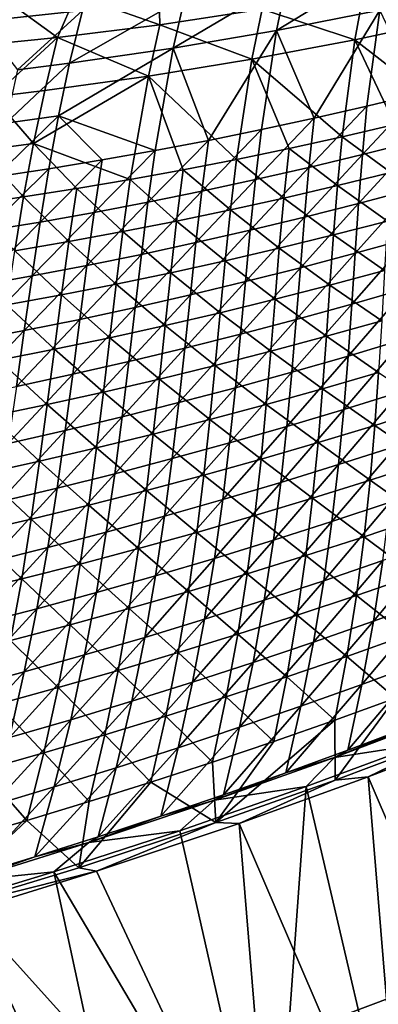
# Model space of a CAD drawing. Header units: metres. Extents: x -1 to 1402, y -1402 to 1.
# Tile 98 of 256: x 714 to 758, y -1309 to -1188. Entities that reach past the tile are written whole.
import ezdxf

# ---------------------------------------------------------------- set-up
doc = ezdxf.new("R2010")
doc.units = ezdxf.units.M

msp = doc.modelspace()

# ---------------------------------------------------------------- linework, layer by layer
at = {"layer": 'None'}
for points in [[(747.530945, -1312.189575, -83.5), (775.114807, -1301.823608, -83.5), (769.53656, -1336.622559, -83.5)], [(747.530945, -1312.189575, -80), (769.535461, -1336.622925, -80), (775.114807, -1301.823608, -80)], [(747.530945, -1312.189575, -620), (775.114807, -1301.823608, -620), (769.535461, -1336.622925, -620)], [(747.530945, -1312.189575, -616.5), (769.53656, -1336.622559, -616.5), (775.114807, -1301.823608, -616.5)], [(775.114807, -1301.823608, -83.5), (747.530945, -1312.189575, -83.5), (775.114807, -1301.823608, -80)], [(747.530945, -1312.189575, -83.5), (747.530945, -1312.189575, -80), (775.114807, -1301.823608, -80)], [(775.114807, -1301.823608, -620), (747.530945, -1312.189575, -620), (775.114807, -1301.823608, -616.5)], [(747.530945, -1312.189575, -620), (747.530945, -1312.189575, -616.5), (775.114807, -1301.823608, -616.5)]]:
    msp.add_3dface(points, dxfattribs=at)
at = {"layer": 'None0'}
for points in [[(759.14679, -1181.39624, -450.873505), (745.492432, -1189.727783, -422.548279), (758.071411, -1187.260742, -422.603729)], [(759.14679, -1181.39624, -450.873505), (746.728271, -1183.675537, -450.82962), (745.492432, -1189.727783, -422.548279)], [(723.017151, -1182.27002, -472.97113), (709.257874, -1188.653687, -450.696686), (721.777161, -1187.305786, -450.741119)], [(723.017151, -1182.27002, -472.97113), (710.821533, -1183.395142, -473.218842), (709.257874, -1188.653687, -450.696686)], [(720.967834, -1185.424805, -473.664948), (731.122925, -1184.307129, -473.442535), (731.240356, -1189.023071, -451.479126)], [(731.122925, -1184.307129, -473.442535), (743.706787, -1187.140015, -451.499573), (731.240356, -1189.023071, -451.479126)], [(746.728271, -1183.675537, -450.82962), (732.869324, -1191.884521, -422.492554), (745.492432, -1189.727783, -422.548279)], [(746.728271, -1183.675537, -450.82962), (734.26947, -1185.645996, -450.785461), (732.869324, -1191.884521, -422.492554)], [(712.659363, -1186.181641, -473.847382), (720.967834, -1185.424805, -473.664948), (718.739868, -1190.594971, -451.458344)], [(720.967834, -1185.424805, -473.664948), (731.240356, -1189.023071, -451.479126), (718.739868, -1190.594971, -451.458344)], [(734.26947, -1185.645996, -450.785461), (720.208801, -1193.728882, -422.436676), (732.869324, -1191.884521, -422.492554)], [(734.26947, -1185.645996, -450.785461), (721.777161, -1187.305786, -450.741119), (720.208801, -1193.728882, -422.436676)], [(743.706787, -1187.140015, -451.499573), (756.133362, -1184.94812, -451.519684), (755.048645, -1190.860229, -423.259003)], [(756.133362, -1184.94812, -451.519684), (767.585144, -1188.174316, -423.2901), (755.048645, -1190.860229, -423.259003)], [(712.659363, -1186.181641, -473.847382), (718.739868, -1190.594971, -451.458344), (706.211304, -1191.853516, -451.437164)], [(721.777161, -1187.305786, -450.741119), (709.257874, -1188.653687, -450.696686), (713.866577, -1194.533447, -422.408722)], [(721.777161, -1187.305786, -450.741119), (713.866577, -1194.533447, -422.408722), (720.208801, -1193.728882, -422.436676)], [(731.240356, -1189.023071, -451.479126), (743.706787, -1187.140015, -451.499573), (742.462341, -1193.238403, -423.2276)], [(743.706787, -1187.140015, -451.499573), (755.048645, -1190.860229, -423.259003), (742.462341, -1193.238403, -423.2276)], [(758.071411, -1187.260742, -422.603729), (745.492432, -1189.727783, -422.548279), (750.079224, -1200.437378, -366.166595)], [(750.079224, -1200.437378, -366.166595), (756.521729, -1198.97168, -366.202637), (758.071411, -1187.260742, -422.603729)], [(758.071411, -1187.260742, -422.603729), (756.521729, -1198.97168, -366.202637), (762.949097, -1197.428955, -366.238556)], [(718.739868, -1190.594971, -451.458344), (731.240356, -1189.023071, -451.479126), (729.832153, -1195.306274, -423.195892)], [(731.240356, -1189.023071, -451.479126), (742.462341, -1193.238403, -423.2276), (729.832153, -1195.306274, -423.195892)], [(755.048645, -1190.860229, -423.259003), (767.585144, -1188.174316, -423.2901), (766.321716, -1199.619263, -366.838135)], [(745.492432, -1189.727783, -422.548279), (732.869324, -1191.884521, -422.492554), (737.151794, -1203.136108, -366.094238)], [(737.151794, -1203.136108, -366.094238), (743.622314, -1201.825684, -366.130463), (745.492432, -1189.727783, -422.548279)], [(745.492432, -1189.727783, -422.548279), (743.622314, -1201.825684, -366.130463), (750.079224, -1200.437378, -366.166595)], [(706.211304, -1191.853516, -451.437164), (718.739868, -1190.594971, -451.458344), (710.817261, -1197.820313, -423.147797)], [(718.739868, -1190.594971, -451.458344), (717.163818, -1197.061157, -423.163879), (710.817261, -1197.820313, -423.147797)], [(729.832153, -1195.306274, -423.195892), (717.163818, -1197.061157, -423.163879), (718.739868, -1190.594971, -451.458344)], [(742.462341, -1193.238403, -423.2276), (755.048645, -1190.860229, -423.259003), (753.475403, -1202.690918, -366.786652)], [(755.048645, -1190.860229, -423.259003), (759.906433, -1201.193359, -366.812408), (753.475403, -1202.690918, -366.786652)], [(766.321716, -1199.619263, -366.838135), (759.906433, -1201.193359, -366.812408), (755.048645, -1190.860229, -423.259003)], [(732.869324, -1191.884521, -422.492554), (720.208801, -1193.728882, -422.436676), (718.85376, -1200.149658, -394.188995)], [(718.85376, -1200.149658, -394.188995), (730.668579, -1204.368408, -366.057922), (732.869324, -1191.884521, -422.492554)], [(732.869324, -1191.884521, -422.492554), (730.668579, -1204.368408, -366.057922), (737.151794, -1203.136108, -366.094238)], [(720.208801, -1193.728882, -422.436676), (712.425049, -1201.048462, -394.156372), (718.85376, -1200.149658, -394.188995)], [(720.208801, -1193.728882, -422.436676), (713.866577, -1194.533447, -422.408722), (712.425049, -1201.048462, -394.156372)], [(729.832153, -1195.306274, -423.195892), (742.462341, -1193.238403, -423.2276), (740.568909, -1205.454224, -366.735199)], [(742.462341, -1193.238403, -423.2276), (747.029297, -1204.111328, -366.760925), (740.568909, -1205.454224, -366.735199)], [(753.475403, -1202.690918, -366.786652), (747.029297, -1204.111328, -366.760925), (742.462341, -1193.238403, -423.2276)], [(717.163818, -1197.061157, -423.163879), (729.832153, -1195.306274, -423.195892), (715.79718, -1203.53772, -394.877258)], [(715.79718, -1203.53772, -394.877258), (729.832153, -1195.306274, -423.195892), (727.607849, -1207.905884, -366.683868)], [(729.832153, -1195.306274, -423.195892), (734.094849, -1206.719238, -366.709503), (727.607849, -1207.905884, -366.683868)], [(740.568909, -1205.454224, -366.735199), (734.094849, -1206.719238, -366.709503), (729.832153, -1195.306274, -423.195892)], [(710.817261, -1197.820313, -423.147797), (717.163818, -1197.061157, -423.163879), (715.79718, -1203.53772, -394.877258)], [(762.949097, -1197.428955, -366.238556), (756.521729, -1198.97168, -366.202637), (755.963745, -1204.876343, -338.058075)], [(755.963745, -1204.876343, -338.058075), (762.469971, -1203.234497, -338.096954), (762.949097, -1197.428955, -366.238556)], [(710.817261, -1197.820313, -423.147797), (715.79718, -1203.53772, -394.877258), (709.363831, -1204.390625, -394.856049)], [(756.521729, -1198.97168, -366.202637), (749.440857, -1206.441284, -338.019073), (755.963745, -1204.876343, -338.058075)], [(749.440857, -1206.441284, -338.019073), (756.521729, -1198.97168, -366.202637), (750.079224, -1200.437378, -366.166595)], [(718.85376, -1200.149658, -394.188995), (712.425049, -1201.048462, -394.156372), (711.150513, -1207.592407, -365.948761)], [(711.150513, -1207.592407, -365.948761), (717.667053, -1206.596924, -365.985199), (718.85376, -1200.149658, -394.188995)], [(717.667053, -1206.596924, -365.985199), (724.17334, -1205.522095, -366.021576), (718.85376, -1200.149658, -394.188995)], [(724.17334, -1205.522095, -366.021576), (730.668579, -1204.368408, -366.057922), (718.85376, -1200.149658, -394.188995)], [(750.079224, -1200.437378, -366.166595), (743.622314, -1201.825684, -366.130463), (742.902161, -1207.928833, -337.97995)], [(742.902161, -1207.928833, -337.97995), (749.440857, -1206.441284, -338.019073), (750.079224, -1200.437378, -366.166595)], [(753.475403, -1202.690918, -366.786652), (759.906433, -1201.193359, -366.812408), (759.416077, -1207.05603, -338.660492)], [(743.622314, -1201.825684, -366.130463), (736.348267, -1209.338623, -337.940765), (742.902161, -1207.928833, -337.97995)], [(743.622314, -1201.825684, -366.130463), (737.151794, -1203.136108, -366.094238), (736.348267, -1209.338623, -337.940765)], [(709.363831, -1204.390625, -394.856049), (715.79718, -1203.53772, -394.877258), (714.5979, -1210.042358, -366.632721)], [(715.79718, -1203.53772, -394.877258), (721.108643, -1209.013672, -366.658264), (714.5979, -1210.042358, -366.632721)], [(727.607849, -1207.905884, -366.683868), (721.108643, -1209.013672, -366.658264), (715.79718, -1203.53772, -394.877258)], [(737.151794, -1203.136108, -366.094238), (730.668579, -1204.368408, -366.057922), (729.78009, -1210.670288, -337.901489)], [(737.151794, -1203.136108, -366.094238), (729.78009, -1210.670288, -337.901489), (736.348267, -1209.338623, -337.940765)], [(752.90625, -1208.651978, -338.631378), (747.029297, -1204.111328, -366.760925), (753.475403, -1202.690918, -366.786652)], [(759.416077, -1207.05603, -338.660492), (752.90625, -1208.651978, -338.631378), (753.475403, -1202.690918, -366.786652)], [(762.469971, -1203.234497, -338.096954), (755.495239, -1210.849609, -309.956848), (762.081482, -1209.107422, -309.997803)], [(755.495239, -1210.849609, -309.956848), (762.469971, -1203.234497, -338.096954), (755.963745, -1204.876343, -338.058075)], [(709.363831, -1204.390625, -394.856049), (714.5979, -1210.042358, -366.632721), (708.076355, -1210.991455, -366.607239)], [(730.668579, -1204.368408, -366.057922), (723.198547, -1211.923096, -337.862152), (729.78009, -1210.670288, -337.901489)], [(730.668579, -1204.368408, -366.057922), (724.17334, -1205.522095, -366.021576), (723.198547, -1211.923096, -337.862152)], [(740.568909, -1205.454224, -366.735199), (747.029297, -1204.111328, -366.760925), (746.379944, -1210.170898, -338.602295)], [(747.029297, -1204.111328, -366.760925), (752.90625, -1208.651978, -338.631378), (746.379944, -1210.170898, -338.602295)], [(755.963745, -1204.876343, -338.058075), (749.440857, -1206.441284, -338.019073), (748.890747, -1212.515015, -309.915741)], [(748.890747, -1212.515015, -309.915741), (755.495239, -1210.849609, -309.956848), (755.963745, -1204.876343, -338.058075)], [(716.604309, -1213.096924, -337.822784), (724.17334, -1205.522095, -366.021576), (717.667053, -1206.596924, -365.985199)], [(724.17334, -1205.522095, -366.021576), (716.604309, -1213.096924, -337.822784), (723.198547, -1211.923096, -337.862152)], [(739.837708, -1211.612427, -338.573242), (734.094849, -1206.719238, -366.709503), (740.568909, -1205.454224, -366.735199)], [(746.379944, -1210.170898, -338.602295), (739.837708, -1211.612427, -338.573242), (740.568909, -1205.454224, -366.735199)], [(709.998291, -1214.191162, -337.783386), (716.604309, -1213.096924, -337.822784), (717.667053, -1206.596924, -365.985199)], [(717.667053, -1206.596924, -365.985199), (711.150513, -1207.592407, -365.948761), (709.998291, -1214.191162, -337.783386)], [(727.607849, -1207.905884, -366.683868), (734.094849, -1206.719238, -366.709503), (733.280273, -1212.976074, -338.544281)], [(734.094849, -1206.719238, -366.709503), (739.837708, -1211.612427, -338.573242), (733.280273, -1212.976074, -338.544281)], [(749.440857, -1206.441284, -338.019073), (742.268738, -1214.103271, -309.874542), (748.890747, -1212.515015, -309.915741)], [(742.268738, -1214.103271, -309.874542), (749.440857, -1206.441284, -338.019073), (742.902161, -1207.928833, -337.97995)], [(759.016174, -1212.98291, -310.570221), (752.90625, -1208.651978, -338.631378), (759.416077, -1207.05603, -338.660492)], [(726.708313, -1214.261108, -338.51535), (721.108643, -1209.013672, -366.658264), (727.607849, -1207.905884, -366.683868)], [(733.280273, -1212.976074, -338.544281), (726.708313, -1214.261108, -338.51535), (727.607849, -1207.905884, -366.683868)], [(742.902161, -1207.928833, -337.97995), (736.348267, -1209.338623, -337.940765), (735.630005, -1215.61377, -309.833252)], [(735.630005, -1215.61377, -309.833252), (742.268738, -1214.103271, -309.874542), (742.902161, -1207.928833, -337.97995)], [(714.5979, -1210.042358, -366.632721), (721.108643, -1209.013672, -366.658264), (720.122559, -1215.467407, -338.486511)], [(721.108643, -1209.013672, -366.658264), (726.708313, -1214.261108, -338.51535), (720.122559, -1215.467407, -338.486511)], [(736.348267, -1209.338623, -337.940765), (728.975403, -1217.046143, -309.791901), (735.630005, -1215.61377, -309.833252)], [(736.348267, -1209.338623, -337.940765), (729.78009, -1210.670288, -337.901489), (728.975403, -1217.046143, -309.791901)], [(746.379944, -1210.170898, -338.602295), (752.90625, -1208.651978, -338.631378), (752.426453, -1214.678345, -310.539001)], [(752.90625, -1208.651978, -338.631378), (759.016174, -1212.98291, -310.570221), (752.426453, -1214.678345, -310.539001)], [(762.081482, -1209.107422, -309.997803), (755.495239, -1210.849609, -309.956848), (755.074829, -1216.918335, -281.903656)], [(755.074829, -1216.918335, -281.903656), (761.742859, -1215.074951, -281.94577), (762.081482, -1209.107422, -309.997803)], [(708.076355, -1210.991455, -366.607239), (714.5979, -1210.042358, -366.632721), (713.523621, -1216.594238, -338.457764)], [(714.5979, -1210.042358, -366.632721), (720.122559, -1215.467407, -338.486511), (713.523621, -1216.594238, -338.457764)], [(729.78009, -1210.670288, -337.901489), (723.198547, -1211.923096, -337.862152), (722.305725, -1218.399658, -309.750458)], [(729.78009, -1210.670288, -337.901489), (722.305725, -1218.399658, -309.750458), (728.975403, -1217.046143, -309.791901)], [(745.818542, -1216.296997, -310.507843), (739.837708, -1211.612427, -338.573242), (746.379944, -1210.170898, -338.602295)], [(752.426453, -1214.678345, -310.539001), (745.818542, -1216.296997, -310.507843), (746.379944, -1210.170898, -338.602295)], [(755.495239, -1210.849609, -309.956848), (748.386902, -1218.685303, -281.86142), (755.074829, -1216.918335, -281.903656)], [(748.386902, -1218.685303, -281.86142), (755.495239, -1210.849609, -309.956848), (748.890747, -1212.515015, -309.915741)], [(723.198547, -1211.923096, -337.862152), (715.621765, -1219.674072, -309.708984), (722.305725, -1218.399658, -309.750458)], [(723.198547, -1211.923096, -337.862152), (716.604309, -1213.096924, -337.822784), (715.621765, -1219.674072, -309.708984)], [(733.280273, -1212.976074, -338.544281), (739.837708, -1211.612427, -338.573242), (739.193176, -1217.838257, -310.476715)], [(739.837708, -1211.612427, -338.573242), (745.818542, -1216.296997, -310.507843), (739.193176, -1217.838257, -310.476715)], [(708.924377, -1220.868774, -309.66748), (716.604309, -1213.096924, -337.822784), (709.998291, -1214.191162, -337.783386)], [(716.604309, -1213.096924, -337.822784), (708.924377, -1220.868774, -309.66748), (715.621765, -1219.674072, -309.708984)], [(732.550903, -1219.301636, -310.445648), (726.708313, -1214.261108, -338.51535), (733.280273, -1212.976074, -338.544281)], [(739.193176, -1217.838257, -310.476715), (732.550903, -1219.301636, -310.445648), (733.280273, -1212.976074, -338.544281)], [(748.890747, -1212.515015, -309.915741), (742.268738, -1214.103271, -309.874542), (741.679749, -1220.375122, -281.819061)], [(741.679749, -1220.375122, -281.819061), (748.386902, -1218.685303, -281.86142), (748.890747, -1212.515015, -309.915741)], [(752.426453, -1214.678345, -310.539001), (759.016174, -1212.98291, -310.570221), (758.664673, -1219.003174, -282.536316)], [(720.122559, -1215.467407, -338.486511), (726.708313, -1214.261108, -338.51535), (725.892395, -1220.686523, -310.414642)], [(726.708313, -1214.261108, -338.51535), (732.550903, -1219.301636, -310.445648), (725.892395, -1220.686523, -310.414642)], [(742.268738, -1214.103271, -309.874542), (734.954285, -1221.987427, -281.776581), (741.679749, -1220.375122, -281.819061)], [(734.954285, -1221.987427, -281.776581), (742.268738, -1214.103271, -309.874542), (735.630005, -1215.61377, -309.833252)], [(713.523621, -1216.594238, -338.457764), (720.122559, -1215.467407, -338.486511), (719.218384, -1221.992554, -310.383728)], [(720.122559, -1215.467407, -338.486511), (725.892395, -1220.686523, -310.414642), (719.218384, -1221.992554, -310.383728)], [(735.630005, -1215.61377, -309.833252), (728.975403, -1217.046143, -309.791901), (728.211182, -1223.521606, -281.734039)], [(728.211182, -1223.521606, -281.734039), (734.954285, -1221.987427, -281.776581), (735.630005, -1215.61377, -309.833252)], [(751.993286, -1220.799072, -282.50412), (745.818542, -1216.296997, -310.507843), (752.426453, -1214.678345, -310.539001)], [(758.664673, -1219.003174, -282.536316), (751.993286, -1220.799072, -282.50412), (752.426453, -1214.678345, -310.539001)], [(761.742859, -1215.074951, -281.94577), (754.66095, -1223.109863, -253.900742), (761.413147, -1221.164551, -253.943069)], [(754.66095, -1223.109863, -253.900742), (761.742859, -1215.074951, -281.94577), (755.074829, -1216.918335, -281.903656)], [(719.218384, -1221.992554, -310.383728), (712.529419, -1223.218994, -310.352905), (713.523621, -1216.594238, -338.457764)], [(739.193176, -1217.838257, -310.476715), (745.818542, -1216.296997, -310.507843), (745.302063, -1222.518188, -282.471924)], [(745.818542, -1216.296997, -310.507843), (751.993286, -1220.799072, -282.50412), (745.302063, -1222.518188, -282.471924)], [(728.975403, -1217.046143, -309.791901), (721.451294, -1224.977051, -281.691437), (728.211182, -1223.521606, -281.734039)], [(728.975403, -1217.046143, -309.791901), (722.305725, -1218.399658, -309.750458), (721.451294, -1224.977051, -281.691437)], [(738.591614, -1224.160156, -282.439789), (732.550903, -1219.301636, -310.445648), (739.193176, -1217.838257, -310.476715)], [(745.302063, -1222.518188, -282.471924), (738.591614, -1224.160156, -282.439789), (739.193176, -1217.838257, -310.476715)], [(755.074829, -1216.918335, -281.903656), (748.386902, -1218.685303, -281.86142), (747.887207, -1224.979004, -253.858261)], [(747.887207, -1224.979004, -253.858261), (754.66095, -1223.109863, -253.900742), (755.074829, -1216.918335, -281.903656)], [(722.305725, -1218.399658, -309.750458), (715.621765, -1219.674072, -309.708984), (714.675476, -1226.353149, -281.648773)], [(722.305725, -1218.399658, -309.750458), (714.675476, -1226.353149, -281.648773), (721.451294, -1224.977051, -281.691437)], [(725.892395, -1220.686523, -310.414642), (732.550903, -1219.301636, -310.445648), (731.862549, -1225.724243, -282.407715)], [(732.550903, -1219.301636, -310.445648), (738.591614, -1224.160156, -282.439789), (731.862549, -1225.724243, -282.407715)], [(748.386902, -1218.685303, -281.86142), (741.09259, -1226.771362, -253.815659), (747.887207, -1224.979004, -253.858261)], [(741.09259, -1226.771362, -253.815659), (748.386902, -1218.685303, -281.86142), (741.679749, -1220.375122, -281.819061)], [(758.319519, -1225.145874, -254.553467), (751.993286, -1220.799072, -282.50412), (758.664673, -1219.003174, -282.536316)], [(715.621765, -1219.674072, -309.708984), (707.884521, -1227.649292, -281.60611), (714.675476, -1226.353149, -281.648773)], [(715.621765, -1219.674072, -309.708984), (708.924377, -1220.868774, -309.66748), (707.884521, -1227.649292, -281.60611)], [(741.679749, -1220.375122, -281.819061), (734.954285, -1221.987427, -281.776581), (734.277893, -1228.486206, -253.772964)], [(734.277893, -1228.486206, -253.772964), (741.09259, -1226.771362, -253.815659), (741.679749, -1220.375122, -281.819061)], [(719.218384, -1221.992554, -310.383728), (725.892395, -1220.686523, -310.414642), (725.11554, -1227.209961, -282.375671)], [(725.892395, -1220.686523, -310.414642), (731.862549, -1225.724243, -282.407715), (725.11554, -1227.209961, -282.375671)], [(745.302063, -1222.518188, -282.471924), (751.993286, -1220.799072, -282.50412), (751.564148, -1227.042725, -254.521194)], [(751.993286, -1220.799072, -282.50412), (758.319519, -1225.145874, -254.553467), (751.564148, -1227.042725, -254.521194)], [(761.413147, -1221.164551, -253.943069), (754.211975, -1229.45166, -225.950409), (761.051208, -1227.403931, -225.99205)], [(761.413147, -1221.164551, -253.943069), (754.66095, -1223.109863, -253.900742), (754.211975, -1229.45166, -225.950409)], [(718.351135, -1228.616699, -282.343719), (712.529419, -1223.218994, -310.352905), (719.218384, -1221.992554, -310.383728)], [(725.11554, -1227.209961, -282.375671), (718.351135, -1228.616699, -282.343719), (719.218384, -1221.992554, -310.383728)], [(734.954285, -1221.987427, -281.776581), (727.443848, -1230.122925, -253.730179), (734.277893, -1228.486206, -253.772964)], [(727.443848, -1230.122925, -253.730179), (734.954285, -1221.987427, -281.776581), (728.211182, -1223.521606, -281.734039)], [(744.78717, -1228.863281, -254.488953), (738.591614, -1224.160156, -282.439789), (745.302063, -1222.518188, -282.471924)], [(751.564148, -1227.042725, -254.521194), (744.78717, -1228.863281, -254.488953), (745.302063, -1222.518188, -282.471924)], [(718.351135, -1228.616699, -282.343719), (711.570068, -1229.943848, -282.311829), (712.529419, -1223.218994, -310.352905)], [(728.211182, -1223.521606, -281.734039), (721.451294, -1224.977051, -281.691437), (720.59137, -1231.680908, -253.687317)], [(720.59137, -1231.680908, -253.687317), (727.443848, -1230.122925, -253.730179), (728.211182, -1223.521606, -281.734039)], [(754.66095, -1223.109863, -253.900742), (747.349548, -1231.423462, -225.90863), (754.211975, -1229.45166, -225.950409)], [(747.349548, -1231.423462, -225.90863), (754.66095, -1223.109863, -253.900742), (747.887207, -1224.979004, -253.858261)], [(721.451294, -1224.977051, -281.691437), (713.721191, -1233.159424, -253.644409), (720.59137, -1231.680908, -253.687317)], [(721.451294, -1224.977051, -281.691437), (714.675476, -1226.353149, -281.648773), (713.721191, -1233.159424, -253.644409)], [(731.862549, -1225.724243, -282.407715), (738.591614, -1224.160156, -282.439789), (737.989319, -1230.606567, -254.456726)], [(738.591614, -1224.160156, -282.439789), (744.78717, -1228.863281, -254.488953), (737.989319, -1230.606567, -254.456726)], [(747.887207, -1224.979004, -253.858261), (741.09259, -1226.771362, -253.815659), (740.464539, -1233.318604, -225.866714)], [(740.464539, -1233.318604, -225.866714), (747.349548, -1231.423462, -225.90863), (747.887207, -1224.979004, -253.858261)], [(751.564148, -1227.042725, -254.521194), (758.319519, -1225.145874, -254.553467), (757.938843, -1231.439453, -226.618362)], [(714.675476, -1226.353149, -281.648773), (707.884521, -1227.649292, -281.60611), (706.834167, -1234.557983, -253.601456)], [(714.675476, -1226.353149, -281.648773), (706.834167, -1234.557983, -253.601456), (713.721191, -1233.159424, -253.644409)], [(725.11554, -1227.209961, -282.375671), (731.862549, -1225.724243, -282.407715), (731.171082, -1232.272095, -254.42453)], [(731.862549, -1225.724243, -282.407715), (737.989319, -1230.606567, -254.456726), (731.171082, -1232.272095, -254.42453)], [(724.333069, -1233.859375, -254.39238), (718.351135, -1228.616699, -282.343719), (725.11554, -1227.209961, -282.375671)], [(731.171082, -1232.272095, -254.42453), (724.333069, -1233.859375, -254.39238), (725.11554, -1227.209961, -282.375671)], [(741.09259, -1226.771362, -253.815659), (733.5578, -1235.136475, -225.824707), (740.464539, -1233.318604, -225.866714)], [(733.5578, -1235.136475, -225.824707), (741.09259, -1226.771362, -253.815659), (734.277893, -1228.486206, -253.772964)], [(751.096558, -1233.437988, -226.586823), (744.78717, -1228.863281, -254.488953), (751.564148, -1227.042725, -254.521194)], [(757.938843, -1231.439453, -226.618362), (751.096558, -1233.437988, -226.586823), (751.564148, -1227.042725, -254.521194)], [(761.051208, -1227.403931, -225.99205), (753.68634, -1235.970947, -198.055466), (760.61615, -1233.820435, -198.09549)], [(761.051208, -1227.403931, -225.99205), (754.211975, -1229.45166, -225.950409), (753.68634, -1235.970947, -198.055466)], [(717.475891, -1235.367554, -254.360306), (711.570068, -1229.943848, -282.311829), (718.351135, -1228.616699, -282.343719)], [(724.333069, -1233.859375, -254.39238), (717.475891, -1235.367554, -254.360306), (718.351135, -1228.616699, -282.343719)], [(734.277893, -1228.486206, -253.772964), (727.443848, -1230.122925, -253.730179), (726.630005, -1236.876099, -225.782593)], [(726.630005, -1236.876099, -225.782593), (733.5578, -1235.136475, -225.824707), (734.277893, -1228.486206, -253.772964)], [(737.989319, -1230.606567, -254.456726), (744.78717, -1228.863281, -254.488953), (744.230957, -1235.360229, -226.555298)], [(744.78717, -1228.863281, -254.488953), (751.096558, -1233.437988, -226.586823), (744.230957, -1235.360229, -226.555298)], [(717.475891, -1235.367554, -254.360306), (710.600159, -1236.796021, -254.328293), (711.570068, -1229.943848, -282.311829)], [(754.211975, -1229.45166, -225.950409), (746.73175, -1238.045654, -198.015274), (753.68634, -1235.970947, -198.055466)], [(754.211975, -1229.45166, -225.950409), (747.349548, -1231.423462, -225.90863), (746.73175, -1238.045654, -198.015274)], [(727.443848, -1230.122925, -253.730179), (719.682068, -1238.537109, -225.740402), (726.630005, -1236.876099, -225.782593)], [(719.682068, -1238.537109, -225.740402), (727.443848, -1230.122925, -253.730179), (720.59137, -1231.680908, -253.687317)], [(731.171082, -1232.272095, -254.42453), (737.989319, -1230.606567, -254.456726), (737.342712, -1237.205322, -226.523804)], [(737.989319, -1230.606567, -254.456726), (744.230957, -1235.360229, -226.555298), (737.342712, -1237.205322, -226.523804)], [(720.59137, -1231.680908, -253.687317), (713.721191, -1233.159424, -253.644409), (712.714722, -1240.11853, -225.698166)], [(712.714722, -1240.11853, -225.698166), (719.682068, -1238.537109, -225.740402), (720.59137, -1231.680908, -253.687317)], [(730.432434, -1238.9729, -226.492325), (724.333069, -1233.859375, -254.39238), (731.171082, -1232.272095, -254.42453)], [(737.342712, -1237.205322, -226.523804), (730.432434, -1238.9729, -226.492325), (731.171082, -1232.272095, -254.42453)], [(747.349548, -1231.423462, -225.90863), (739.752991, -1240.043823, -197.974976), (746.73175, -1238.045654, -198.015274)], [(739.752991, -1240.043823, -197.974976), (747.349548, -1231.423462, -225.90863), (740.464539, -1233.318604, -225.866714)], [(757.481323, -1237.910767, -198.73558), (751.096558, -1233.437988, -226.586823), (757.938843, -1231.439453, -226.618362)], [(764.388611, -1235.734985, -198.765533), (757.481323, -1237.910767, -198.73558), (757.938843, -1231.439453, -226.618362)], [(740.464539, -1233.318604, -225.866714), (733.5578, -1235.136475, -225.824707), (732.750793, -1241.964722, -197.934555)], [(732.750793, -1241.964722, -197.934555), (739.752991, -1240.043823, -197.974976), (740.464539, -1233.318604, -225.866714)], [(744.230957, -1235.360229, -226.555298), (751.096558, -1233.437988, -226.586823), (750.548584, -1240.011108, -198.705627)], [(751.096558, -1233.437988, -226.586823), (757.481323, -1237.910767, -198.73558), (750.548584, -1240.011108, -198.705627)], [(723.500549, -1240.661987, -226.460907), (717.475891, -1235.367554, -254.360306), (724.333069, -1233.859375, -254.39238)], [(730.432434, -1238.9729, -226.492325), (723.500549, -1240.661987, -226.460907), (724.333069, -1233.859375, -254.39238)], [(760.61615, -1233.820435, -198.09549), (753.68634, -1235.970947, -198.055466), (753.04248, -1242.69458, -170.219925)], [(753.04248, -1242.69458, -170.219925), (760.066895, -1240.441406, -170.257416), (760.61615, -1233.820435, -198.09549)], [(716.547791, -1242.271973, -226.429535), (710.600159, -1236.796021, -254.328293), (717.475891, -1235.367554, -254.360306)], [(723.500549, -1240.661987, -226.460907), (716.547791, -1242.271973, -226.429535), (717.475891, -1235.367554, -254.360306)], [(733.5578, -1235.136475, -225.824707), (725.726013, -1243.807373, -197.894028), (732.750793, -1241.964722, -197.934555)], [(725.726013, -1243.807373, -197.894028), (733.5578, -1235.136475, -225.824707), (726.630005, -1236.876099, -225.782593)], [(737.342712, -1237.205322, -226.523804), (744.230957, -1235.360229, -226.555298), (743.591003, -1242.035278, -198.67569)], [(744.230957, -1235.360229, -226.555298), (750.548584, -1240.011108, -198.705627), (743.591003, -1242.035278, -198.67569)], [(753.68634, -1235.970947, -198.055466), (745.99176, -1244.87207, -170.182297), (753.04248, -1242.69458, -170.219925)], [(753.68634, -1235.970947, -198.055466), (746.73175, -1238.045654, -198.015274), (745.99176, -1244.87207, -170.182297)], [(763.905945, -1242.308228, -170.939148), (757.481323, -1237.910767, -198.73558), (764.388611, -1235.734985, -198.765533)], [(716.547791, -1242.271973, -226.429535), (709.574585, -1243.802124, -226.398224), (710.600159, -1236.796021, -254.328293)], [(726.630005, -1236.876099, -225.782593), (719.682068, -1238.537109, -225.740402), (718.679382, -1245.571289, -197.853439)], [(718.679382, -1245.571289, -197.853439), (725.726013, -1243.807373, -197.894028), (726.630005, -1236.876099, -225.782593)], [(736.60907, -1243.982422, -198.645782), (730.432434, -1238.9729, -226.492325), (737.342712, -1237.205322, -226.523804)], [(743.591003, -1242.035278, -198.67569), (736.60907, -1243.982422, -198.645782), (737.342712, -1237.205322, -226.523804)], [(746.73175, -1238.045654, -198.015274), (738.915344, -1246.973145, -170.144547), (745.99176, -1244.87207, -170.182297)], [(746.73175, -1238.045654, -198.015274), (739.752991, -1240.043823, -197.974976), (738.915344, -1246.973145, -170.144547)], [(750.548584, -1240.011108, -198.705627), (757.481323, -1237.910767, -198.73558), (756.905762, -1244.585693, -170.911713)], [(757.481323, -1237.910767, -198.73558), (763.905945, -1242.308228, -170.939148), (756.905762, -1244.585693, -170.911713)], [(719.682068, -1238.537109, -225.740402), (711.611755, -1247.255615, -197.812775), (718.679382, -1245.571289, -197.853439)], [(711.611755, -1247.255615, -197.812775), (719.682068, -1238.537109, -225.740402), (712.714722, -1240.11853, -225.698166)], [(729.603333, -1245.851929, -198.615891), (723.500549, -1240.661987, -226.460907), (730.432434, -1238.9729, -226.492325)], [(736.60907, -1243.982422, -198.645782), (729.603333, -1245.851929, -198.615891), (730.432434, -1238.9729, -226.492325)], [(722.574402, -1247.642944, -198.586044), (716.547791, -1242.271973, -226.429535), (723.500549, -1240.661987, -226.460907)], [(729.603333, -1245.851929, -198.615891), (722.574402, -1247.642944, -198.586044), (723.500549, -1240.661987, -226.460907)], [(739.752991, -1240.043823, -197.974976), (731.813965, -1248.996826, -170.106659), (738.915344, -1246.973145, -170.144547)], [(731.813965, -1248.996826, -170.106659), (739.752991, -1240.043823, -197.974976), (732.750793, -1241.964722, -197.934555)], [(743.591003, -1242.035278, -198.67569), (750.548584, -1240.011108, -198.705627), (749.878601, -1246.787842, -170.884293)], [(750.548584, -1240.011108, -198.705627), (756.905762, -1244.585693, -170.911713), (749.878601, -1246.787842, -170.884293)], [(752.239075, -1249.64856, -142.450073), (760.066895, -1240.441406, -170.257416), (753.04248, -1242.69458, -170.219925)], [(752.239075, -1249.64856, -142.450073), (759.362671, -1247.292847, -142.483948), (760.066895, -1240.441406, -170.257416)], [(732.750793, -1241.964722, -197.934555), (725.726013, -1243.807373, -197.894028), (724.688416, -1250.942261, -170.06868)], [(724.688416, -1250.942261, -170.06868), (731.813965, -1248.996826, -170.106659), (732.750793, -1241.964722, -197.934555)], [(742.825073, -1248.913818, -170.856873), (736.60907, -1243.982422, -198.645782), (743.591003, -1242.035278, -198.67569)], [(749.878601, -1246.787842, -170.884293), (742.825073, -1248.913818, -170.856873), (743.591003, -1242.035278, -198.67569)], [(715.522827, -1249.354736, -198.556259), (709.574585, -1243.802124, -226.398224), (716.547791, -1242.271973, -226.429535)], [(722.574402, -1247.642944, -198.586044), (715.522827, -1249.354736, -198.556259), (716.547791, -1242.271973, -226.429535)], [(753.04248, -1242.69458, -170.219925), (745.99176, -1244.87207, -170.182297), (745.087708, -1251.928467, -142.416061)], [(745.087708, -1251.928467, -142.416061), (752.239075, -1249.64856, -142.450073), (753.04248, -1242.69458, -170.219925)], [(756.905762, -1244.585693, -170.911713), (763.905945, -1242.308228, -170.939148), (763.268799, -1249.11145, -143.177216)], [(715.522827, -1249.354736, -198.556259), (708.449097, -1250.986572, -198.52652), (709.574585, -1243.802124, -226.398224)], [(725.726013, -1243.807373, -197.894028), (717.539551, -1252.808838, -170.030609), (724.688416, -1250.942261, -170.06868)], [(717.539551, -1252.808838, -170.030609), (725.726013, -1243.807373, -197.894028), (718.679382, -1245.571289, -197.853439)], [(735.745605, -1250.962891, -170.829483), (729.603333, -1245.851929, -198.615891), (736.60907, -1243.982422, -198.645782)], [(742.825073, -1248.913818, -170.856873), (735.745605, -1250.962891, -170.829483), (736.60907, -1243.982422, -198.645782)], [(718.679382, -1245.571289, -197.853439), (711.611755, -1247.255615, -197.812775), (710.368103, -1254.595337, -169.992477)], [(710.368103, -1254.595337, -169.992477), (717.539551, -1252.808838, -170.030609), (718.679382, -1245.571289, -197.853439)], [(745.99176, -1244.87207, -170.182297), (737.909302, -1254.131836, -142.381912), (745.087708, -1251.928467, -142.416061)], [(745.99176, -1244.87207, -170.182297), (738.915344, -1246.973145, -170.144547), (737.909302, -1254.131836, -142.381912)], [(749.878601, -1246.787842, -170.884293), (756.905762, -1244.585693, -170.911713), (756.171021, -1251.490479, -143.153336)], [(756.905762, -1244.585693, -170.911713), (763.268799, -1249.11145, -143.177216), (756.171021, -1251.490479, -143.153336)], [(728.640747, -1252.934082, -170.802124), (722.574402, -1247.642944, -198.586044), (729.603333, -1245.851929, -198.615891)], [(735.745605, -1250.962891, -170.829483), (728.640747, -1252.934082, -170.802124), (729.603333, -1245.851929, -198.615891)], [(749.044861, -1253.794189, -143.129471), (742.825073, -1248.913818, -170.856873), (749.878601, -1246.787842, -170.884293)], [(756.171021, -1251.490479, -143.153336), (749.044861, -1253.794189, -143.129471), (749.878601, -1246.787842, -170.884293)], [(721.511108, -1254.82666, -170.774796), (715.522827, -1249.354736, -198.556259), (722.574402, -1247.642944, -198.586044)], [(728.640747, -1252.934082, -170.802124), (721.511108, -1254.82666, -170.774796), (722.574402, -1247.642944, -198.586044)], [(738.915344, -1246.973145, -170.144547), (730.704529, -1256.257813, -142.347626), (737.909302, -1254.131836, -142.381912)], [(738.915344, -1246.973145, -170.144547), (731.813965, -1248.996826, -170.106659), (730.704529, -1256.257813, -142.347626)], [(751.234558, -1256.859619, -114.749016), (758.462585, -1254.401855, -114.778221), (759.362671, -1247.292847, -142.483948)], [(751.234558, -1256.859619, -114.749016), (759.362671, -1247.292847, -142.483948), (752.239075, -1249.64856, -142.450073)], [(731.813965, -1248.996826, -170.106659), (723.474182, -1258.305298, -142.313248), (730.704529, -1256.257813, -142.347626)], [(723.474182, -1258.305298, -142.313248), (731.813965, -1248.996826, -170.106659), (724.688416, -1250.942261, -170.06868)], [(741.89093, -1256.021729, -143.105606), (735.745605, -1250.962891, -170.829483), (742.825073, -1248.913818, -170.856873)], [(749.044861, -1253.794189, -143.129471), (741.89093, -1256.021729, -143.105606), (742.825073, -1248.913818, -170.856873)], [(756.171021, -1251.490479, -143.153336), (763.268799, -1249.11145, -143.177216), (762.435974, -1256.171509, -115.484314)], [(714.357178, -1256.640015, -170.747528), (708.449097, -1250.986572, -198.52652), (715.522827, -1249.354736, -198.556259)], [(721.511108, -1254.82666, -170.774796), (714.357178, -1256.640015, -170.747528), (715.522827, -1249.354736, -198.556259)], [(743.977539, -1259.241455, -114.71965), (752.239075, -1249.64856, -142.450073), (745.087708, -1251.928467, -142.416061)], [(743.977539, -1259.241455, -114.71965), (751.234558, -1256.859619, -114.749016), (752.239075, -1249.64856, -142.450073)], [(714.357178, -1256.640015, -170.747528), (707.179504, -1258.373169, -170.720322), (708.449097, -1250.986572, -198.52652)], [(724.688416, -1250.942261, -170.06868), (717.539551, -1252.808838, -170.030609), (716.219055, -1260.27356, -142.278748)], [(716.219055, -1260.27356, -142.278748), (723.474182, -1258.305298, -142.313248), (724.688416, -1250.942261, -170.06868)], [(734.709656, -1258.171997, -143.081757), (728.640747, -1252.934082, -170.802124), (735.745605, -1250.962891, -170.829483)], [(741.89093, -1256.021729, -143.105606), (734.709656, -1258.171997, -143.081757), (735.745605, -1250.962891, -170.829483)], [(755.235413, -1258.651855, -115.465034), (749.044861, -1253.794189, -143.129471), (756.171021, -1251.490479, -143.153336)], [(762.435974, -1256.171509, -115.484314), (755.235413, -1258.651855, -115.465034), (756.171021, -1251.490479, -143.153336)], [(717.539551, -1252.808838, -170.030609), (708.940002, -1262.161621, -142.244186), (716.219055, -1260.27356, -142.278748)], [(708.940002, -1262.161621, -142.244186), (717.539551, -1252.808838, -170.030609), (710.368103, -1254.595337, -169.992477)], [(727.501587, -1260.244385, -143.057938), (721.511108, -1254.82666, -170.774796), (728.640747, -1252.934082, -170.802124)], [(734.709656, -1258.171997, -143.081757), (727.501587, -1260.244385, -143.057938), (728.640747, -1252.934082, -170.802124)], [(745.087708, -1251.928467, -142.416061), (737.909302, -1254.131836, -142.381912), (736.692261, -1261.546387, -114.690147)], [(736.692261, -1261.546387, -114.690147), (743.977539, -1259.241455, -114.71965), (745.087708, -1251.928467, -142.416061)], [(764.632874, -1259.16333, -87.15963), (765.661072, -1251.869263, -114.807259), (757.325256, -1261.797729, -87.135895)], [(765.661072, -1251.869263, -114.807259), (758.462585, -1254.401855, -114.778221), (757.325256, -1261.797729, -87.135895)], [(737.909302, -1254.131836, -142.381912), (729.379333, -1263.773682, -114.6605), (736.692261, -1261.546387, -114.690147)], [(737.909302, -1254.131836, -142.381912), (730.704529, -1256.257813, -142.347626), (729.379333, -1263.773682, -114.6605)], [(748.005188, -1261.056519, -115.445755), (741.89093, -1256.021729, -143.105606), (749.044861, -1253.794189, -143.129471)], [(755.235413, -1258.651855, -115.465034), (748.005188, -1261.056519, -115.445755), (749.044861, -1253.794189, -143.129471)], [(720.267212, -1262.237915, -143.034164), (714.357178, -1256.640015, -170.747528), (721.511108, -1254.82666, -170.774796)], [(727.501587, -1260.244385, -143.057938), (720.267212, -1262.237915, -143.034164), (721.511108, -1254.82666, -170.774796)], [(757.325256, -1261.797729, -87.135895), (758.462585, -1254.401855, -114.778221), (749.986938, -1264.356812, -87.112)], [(758.462585, -1254.401855, -114.778221), (751.234558, -1256.859619, -114.749016), (749.986938, -1264.356812, -87.112)], [(730.704529, -1256.257813, -142.347626), (722.039673, -1265.922241, -114.63073), (729.379333, -1263.773682, -114.6605)], [(730.704529, -1256.257813, -142.347626), (723.474182, -1258.305298, -142.313248), (722.039673, -1265.922241, -114.63073)], [(740.745911, -1263.384766, -115.426476), (734.709656, -1258.171997, -143.081757), (741.89093, -1256.021729, -143.105606)], [(748.005188, -1261.056519, -115.445755), (740.745911, -1263.384766, -115.426476), (741.89093, -1256.021729, -143.105606)], [(761.364929, -1263.517578, -87.857254), (755.235413, -1258.651855, -115.465034), (762.435974, -1256.171509, -115.484314)], [(713.007141, -1264.151855, -143.010422), (707.179504, -1258.373169, -170.720322), (714.357178, -1256.640015, -170.747528)], [(720.267212, -1262.237915, -143.034164), (713.007141, -1264.151855, -143.010422), (714.357178, -1256.640015, -170.747528)], [(749.986938, -1264.356812, -87.112), (751.234558, -1256.859619, -114.749016), (742.618652, -1266.839722, -87.087944)], [(751.234558, -1256.859619, -114.749016), (743.977539, -1259.241455, -114.71965), (742.618652, -1266.839722, -87.087944)], [(723.474182, -1258.305298, -142.313248), (714.674011, -1267.991089, -114.600845), (722.039673, -1265.922241, -114.63073)], [(714.674011, -1267.991089, -114.600845), (723.474182, -1258.305298, -142.313248), (716.219055, -1260.27356, -142.278748)], [(733.458069, -1265.635742, -115.407219), (727.501587, -1260.244385, -143.057938), (734.709656, -1258.171997, -143.081757)], [(740.745911, -1263.384766, -115.426476), (733.458069, -1265.635742, -115.407219), (734.709656, -1258.171997, -143.081757)], [(754.055542, -1266.098633, -87.843292), (748.005188, -1261.056519, -115.445755), (755.235413, -1258.651855, -115.465034)], [(761.364929, -1263.517578, -87.857254), (754.055542, -1266.098633, -87.843292), (755.235413, -1258.651855, -115.465034)], [(742.618652, -1266.839722, -87.087944), (743.977539, -1259.241455, -114.71965), (735.221069, -1269.245361, -87.063751)], [(743.977539, -1259.241455, -114.71965), (736.692261, -1261.546387, -114.690147), (735.221069, -1269.245361, -87.063751)], [(755.909912, -1269.506104, -59.561993), (763.333374, -1266.77063, -59.579758), (764.632874, -1259.16333, -87.15963)], [(764.632874, -1259.16333, -87.15963), (757.325256, -1261.797729, -87.135895), (755.909912, -1269.506104, -59.561993)], [(716.219055, -1260.27356, -142.278748), (708.940002, -1262.161621, -142.244186), (707.283264, -1269.97937, -114.570862)], [(707.283264, -1269.97937, -114.570862), (714.674011, -1267.991089, -114.600845), (716.219055, -1260.27356, -142.278748)], [(726.142151, -1267.80835, -115.38797), (720.267212, -1262.237915, -143.034164), (727.501587, -1260.244385, -143.057938)], [(733.458069, -1265.635742, -115.407219), (726.142151, -1267.80835, -115.38797), (727.501587, -1260.244385, -143.057938)], [(746.715576, -1268.60376, -87.829346), (740.745911, -1263.384766, -115.426476), (748.005188, -1261.056519, -115.445755)], [(754.055542, -1266.098633, -87.843292), (746.715576, -1268.60376, -87.829346), (748.005188, -1261.056519, -115.445755)], [(718.798706, -1269.901855, -115.368752), (713.007141, -1264.151855, -143.010422), (720.267212, -1262.237915, -143.034164)], [(726.142151, -1267.80835, -115.38797), (718.798706, -1269.901855, -115.368752), (720.267212, -1262.237915, -143.034164)], [(735.221069, -1269.245361, -87.063751), (736.692261, -1261.546387, -114.690147), (727.794861, -1271.572876, -87.039421)], [(736.692261, -1261.546387, -114.690147), (729.379333, -1263.773682, -114.6605), (727.794861, -1271.572876, -87.039421)], [(748.454956, -1272.165894, -59.544083), (757.325256, -1261.797729, -87.135895), (749.986938, -1264.356812, -87.112)], [(757.325256, -1261.797729, -87.135895), (748.454956, -1272.165894, -59.544083), (755.909912, -1269.506104, -59.561993)], [(739.345398, -1271.032104, -87.815399), (733.458069, -1265.635742, -115.407219), (740.745911, -1263.384766, -115.426476)], [(746.715576, -1268.60376, -87.829346), (739.345398, -1271.032104, -87.815399), (740.745911, -1263.384766, -115.426476)], [(760.014587, -1271.17627, -60.29874), (754.055542, -1266.098633, -87.843292), (761.364929, -1263.517578, -87.857254)], [(713.007141, -1264.151855, -143.010422), (718.798706, -1269.901855, -115.368752), (711.428223, -1271.915283, -115.349564)], [(727.794861, -1271.572876, -87.039421), (729.379333, -1263.773682, -114.6605), (720.34082, -1273.821289, -87.014969)], [(729.379333, -1263.773682, -114.6605), (722.039673, -1265.922241, -114.63073), (720.34082, -1273.821289, -87.014969)], [(740.969238, -1274.748901, -59.526028), (749.986938, -1264.356812, -87.112), (742.618652, -1266.839722, -87.087944)], [(740.969238, -1274.748901, -59.526028), (748.454956, -1272.165894, -59.544083), (749.986938, -1264.356812, -87.112)], [(720.34082, -1273.821289, -87.014969), (722.039673, -1265.922241, -114.63073), (712.859863, -1275.98938, -86.990395)], [(722.039673, -1265.922241, -114.63073), (714.674011, -1267.991089, -114.600845), (712.859863, -1275.98938, -86.990395)], [(731.945679, -1273.382568, -87.801468), (726.142151, -1267.80835, -115.38797), (733.458069, -1265.635742, -115.407219)], [(739.345398, -1271.032104, -87.815399), (731.945679, -1273.382568, -87.801468), (733.458069, -1265.635742, -115.407219)], [(752.589905, -1273.857422, -60.290783), (746.715576, -1268.60376, -87.829346), (754.055542, -1266.098633, -87.843292)], [(760.014587, -1271.17627, -60.29874), (752.589905, -1273.857422, -60.290783), (754.055542, -1266.098633, -87.843292)], [(733.45343, -1277.254028, -59.507843), (740.969238, -1274.748901, -59.526028), (742.618652, -1266.839722, -87.087944)], [(733.45343, -1277.254028, -59.507843), (742.618652, -1266.839722, -87.087944), (735.221069, -1269.245361, -87.063751)], [(754.178406, -1277.543335, -32.09322), (761.724609, -1274.70813, -32.102882), (763.333374, -1266.77063, -59.579758)], [(754.178406, -1277.543335, -32.09322), (763.333374, -1266.77063, -59.579758), (755.909912, -1269.506104, -59.561993)], [(712.859863, -1275.98938, -86.990395), (714.674011, -1267.991089, -114.600845), (705.352783, -1278.076172, -86.965721)], [(714.674011, -1267.991089, -114.600845), (707.283264, -1269.97937, -114.570862), (705.352783, -1278.076172, -86.965721)], [(724.516846, -1275.654297, -87.78756), (718.798706, -1269.901855, -115.368752), (726.142151, -1267.80835, -115.38797)], [(731.945679, -1273.382568, -87.801468), (724.516846, -1275.654297, -87.78756), (726.142151, -1267.80835, -115.38797)], [(725.908264, -1279.68042, -59.489529), (733.45343, -1277.254028, -59.507843), (735.221069, -1269.245361, -87.063751)], [(735.221069, -1269.245361, -87.063751), (727.794861, -1271.572876, -87.039421), (725.908264, -1279.68042, -59.489529)], [(745.133789, -1276.462036, -60.282841), (739.345398, -1271.032104, -87.815399), (746.715576, -1268.60376, -87.829346)], [(752.589905, -1273.857422, -60.290783), (745.133789, -1276.462036, -60.282841), (746.715576, -1268.60376, -87.829346)], [(746.600159, -1280.302002, -32.083389), (754.178406, -1277.543335, -32.09322), (755.909912, -1269.506104, -59.561993)], [(755.909912, -1269.506104, -59.561993), (748.454956, -1272.165894, -59.544083), (746.600159, -1280.302002, -32.083389)], [(711.428223, -1271.915283, -115.349564), (718.798706, -1269.901855, -115.368752), (717.059509, -1277.846436, -87.773666)], [(718.798706, -1269.901855, -115.368752), (724.516846, -1275.654297, -87.78756), (717.059509, -1277.846436, -87.773666)], [(711.428223, -1271.915283, -115.349564), (717.059509, -1277.846436, -87.773666), (709.574036, -1279.957886, -87.759811)], [(718.334534, -1282.026978, -59.4711), (727.794861, -1271.572876, -87.039421), (720.34082, -1273.821289, -87.014969)], [(727.794861, -1271.572876, -87.039421), (718.334534, -1282.026978, -59.4711), (725.908264, -1279.68042, -59.489529)], [(739.345398, -1271.032104, -87.815399), (737.64679, -1278.989258, -60.274918), (731.945679, -1273.382568, -87.801468)], [(737.64679, -1278.989258, -60.274918), (739.345398, -1271.032104, -87.815399), (745.133789, -1276.462036, -60.282841)], [(752.647827, -1281.200073, -32.845341), (752.589905, -1273.857422, -60.290783), (760.014587, -1271.17627, -60.29874)], [(766.919495, -1275.825073, -32.845306), (752.647827, -1281.200073, -32.845341), (760.014587, -1271.17627, -60.29874)], [(738.990601, -1282.983276, -32.073399), (748.454956, -1272.165894, -59.544083), (740.969238, -1274.748901, -59.526028)], [(748.454956, -1272.165894, -59.544083), (738.990601, -1282.983276, -32.073399), (746.600159, -1280.302002, -32.083389)], [(752.540039, -1278.420288, -30.876774), (766.368103, -1273.178833, -30.882008), (761.724609, -1274.70813, -32.102882)], [(752.540039, -1278.420288, -30.876774), (763.052185, -1276.801147, -29.620726), (766.368103, -1273.178833, -30.882008)], [(720.34082, -1273.821289, -87.014969), (712.859863, -1275.98938, -86.990395), (710.733093, -1284.29248, -59.452564)], [(710.733093, -1284.29248, -59.452564), (718.334534, -1282.026978, -59.4711), (720.34082, -1273.821289, -87.014969)], [(731.945679, -1273.382568, -87.801468), (730.129395, -1281.43811, -60.267025), (724.516846, -1275.654297, -87.78756)], [(737.64679, -1278.989258, -60.274918), (730.129395, -1281.43811, -60.267025), (731.945679, -1273.382568, -87.801468)], [(752.647827, -1281.200073, -32.845341), (738.075562, -1286.365112, -32.845417), (752.589905, -1273.857422, -60.290783)], [(738.075562, -1286.365112, -32.845417), (745.133789, -1276.462036, -60.282841), (752.589905, -1273.857422, -60.290783)], [(717.059509, -1277.846436, -87.773666), (724.516846, -1275.654297, -87.78756), (722.582092, -1283.807617, -60.259163)], [(724.516846, -1275.654297, -87.78756), (730.129395, -1281.43811, -60.267025), (722.582092, -1283.807617, -60.259163)], [(731.350464, -1285.585938, -32.063251), (740.969238, -1274.748901, -59.526028), (733.45343, -1277.254028, -59.507843)], [(731.350464, -1285.585938, -32.063251), (738.990601, -1282.983276, -32.073399), (740.969238, -1274.748901, -59.526028)], [(752.540039, -1278.420288, -30.876774), (761.724609, -1274.70813, -32.102882), (754.178406, -1277.543335, -32.09322)], [(756.669495, -1280.799927, -32.208546), (771.762085, -1275.021851, -32.202759), (776.693176, -1327.38855, -3)], [(771.762085, -1275.021851, -32.202759), (756.669495, -1280.799927, -32.208546), (766.919495, -1275.825073, -32.845306)], [(738.075562, -1286.365112, -32.845417), (737.64679, -1278.989258, -60.274918), (745.133789, -1276.462036, -60.282841)], [(763.052185, -1276.801147, -29.620726), (749.098206, -1281.982178, -29.62615), (760.857239, -1332.321289)], [(749.098206, -1281.982178, -29.62615), (763.052185, -1276.801147, -29.620726), (752.540039, -1278.420288, -30.876774)], [(766.919495, -1275.825073, -32.845306), (756.669495, -1280.799927, -32.208546), (752.647827, -1281.200073, -32.845341)], [(709.574036, -1279.957886, -87.759811), (717.059509, -1277.846436, -87.773666), (715.005554, -1286.096802, -60.251335)], [(717.059509, -1277.846436, -87.773666), (722.582092, -1283.807617, -60.259163), (715.005554, -1286.096802, -60.251335)], [(723.680481, -1288.108887, -32.052952), (731.350464, -1285.585938, -32.063251), (733.45343, -1277.254028, -59.507843)], [(723.680481, -1288.108887, -32.052952), (733.45343, -1277.254028, -59.507843), (725.908264, -1279.68042, -59.489529)], [(746.600159, -1280.302002, -32.083389), (752.540039, -1278.420288, -30.876774), (754.178406, -1277.543335, -32.09322)], [(730.129395, -1281.43811, -60.267025), (737.64679, -1278.989258, -60.274918), (738.075562, -1286.365112, -32.845417)], [(737.918457, -1283.647827, -30.871136), (752.540039, -1278.420288, -30.876774), (746.600159, -1280.302002, -32.083389)], [(737.918457, -1283.647827, -30.871136), (749.098206, -1281.982178, -29.62615), (752.540039, -1278.420288, -30.876774)], [(715.005554, -1286.096802, -60.251335), (707.400146, -1288.304443, -60.243546), (709.574036, -1279.957886, -87.759811)], [(715.981567, -1290.551147, -32.0425), (723.680481, -1288.108887, -32.052952), (725.908264, -1279.68042, -59.489529)], [(725.908264, -1279.68042, -59.489529), (718.334534, -1282.026978, -59.4711), (715.981567, -1290.551147, -32.0425)], [(738.990601, -1282.983276, -32.073399), (737.918457, -1283.647827, -30.871136), (746.600159, -1280.302002, -32.083389)], [(722.582092, -1283.807617, -60.259163), (730.129395, -1281.43811, -60.267025), (721.336609, -1291.897705, -32.845512)], [(721.336609, -1291.897705, -32.845512), (730.129395, -1281.43811, -60.267025), (738.075562, -1286.365112, -32.845417)], [(752.647827, -1281.200073, -32.845341), (740.908508, -1286.466675, -32.214733), (738.075562, -1286.365112, -32.845417)], [(740.908508, -1286.466675, -32.214733), (756.669495, -1280.799927, -32.208546), (760.992615, -1333.094238, -3)], [(756.669495, -1280.799927, -32.208546), (740.908508, -1286.466675, -32.214733), (752.647827, -1281.200073, -32.845341)], [(760.992615, -1333.094238, -3), (756.669495, -1280.799927, -32.208546), (776.693176, -1327.38855, -3)], [(708.254517, -1292.911377, -32.031902), (718.334534, -1282.026978, -59.4711), (710.733093, -1284.29248, -59.452564)], [(718.334534, -1282.026978, -59.4711), (708.254517, -1292.911377, -32.031902), (715.981567, -1290.551147, -32.0425)], [(749.098206, -1281.982178, -29.62615), (733.688293, -1287.363159, -29.632275), (745.063843, -1337.706055)], [(733.688293, -1287.363159, -29.632275), (749.098206, -1281.982178, -29.62615), (737.918457, -1283.647827, -30.871136)], [(749.098206, -1281.982178, -29.62615), (745.063843, -1337.706055), (760.857239, -1332.321289)], [(715.005554, -1286.096802, -60.251335), (722.582092, -1283.807617, -60.259163), (721.336609, -1291.897705, -32.845512)], [(722.538025, -1288.801392, -30.865099), (737.918457, -1283.647827, -30.871136), (731.350464, -1285.585938, -32.063251)], [(722.538025, -1288.801392, -30.865099), (733.688293, -1287.363159, -29.632275), (737.918457, -1283.647827, -30.871136)], [(737.918457, -1283.647827, -30.871136), (738.990601, -1282.983276, -32.073399), (731.350464, -1285.585938, -32.063251)], [(721.336609, -1291.897705, -32.845512), (702.826721, -1297.519653, -32.845623), (715.005554, -1286.096802, -60.251335)], [(702.826721, -1297.519653, -32.845623), (707.400146, -1288.304443, -60.243546), (715.005554, -1286.096802, -60.251335)], [(738.075562, -1286.365112, -32.845417), (723.48291, -1292.300171, -32.221741), (721.336609, -1291.897705, -32.845512)], [(722.538025, -1288.801392, -30.865099), (731.350464, -1285.585938, -32.063251), (723.680481, -1288.108887, -32.052952)], [(740.908508, -1286.466675, -32.214733), (723.48291, -1292.300171, -32.221741), (738.075562, -1286.365112, -32.845417)], [(723.48291, -1292.300171, -32.221741), (740.908508, -1286.466675, -32.214733), (745.180298, -1338.482666, -3)], [(745.180298, -1338.482666, -3), (740.908508, -1286.466675, -32.214733), (760.992615, -1333.094238, -3)], [(733.688293, -1287.363159, -29.632275), (718.281311, -1292.389771, -29.638535), (745.063843, -1337.706055)], [(718.281311, -1292.389771, -29.638535), (733.688293, -1287.363159, -29.632275), (722.538025, -1288.801392, -30.865099)], [(707.579651, -1293.477051, -30.859127), (722.538025, -1288.801392, -30.865099), (715.981567, -1290.551147, -32.0425)], [(707.579651, -1293.477051, -30.859127), (718.281311, -1292.389771, -29.638535), (722.538025, -1288.801392, -30.865099)], [(715.981567, -1290.551147, -32.0425), (722.538025, -1288.801392, -30.865099), (723.680481, -1288.108887, -32.052952)], [(708.254517, -1292.911377, -32.031902), (707.579651, -1293.477051, -30.859127), (715.981567, -1290.551147, -32.0425)], [(723.48291, -1292.300171, -32.221741), (702.826721, -1297.519653, -32.845623), (721.336609, -1291.897705, -32.845512)], [(723.48291, -1292.300171, -32.221741), (707.865295, -1297.147217, -32.228165), (702.826721, -1297.519653, -32.845623)], [(718.281311, -1292.389771, -29.638535), (703.417786, -1296.906738, -29.644695), (729.163757, -1342.767334)], [(703.417786, -1296.906738, -29.644695), (718.281311, -1292.389771, -29.638535), (707.579651, -1293.477051, -30.859127)], [(707.865295, -1297.147217, -32.228165), (723.48291, -1292.300171, -32.221741), (745.180298, -1338.482666, -3)], [(745.063843, -1337.706055), (718.281311, -1292.389771, -29.638535), (729.163757, -1342.767334)], [(729.261353, -1343.546997, -3), (692.042908, -1301.690674, -32.234798), (707.865295, -1297.147217, -32.228165)], [(729.163757, -1342.767334), (703.417786, -1296.906738, -29.644695), (713.162231, -1347.497803)], [(745.180298, -1338.482666, -3), (729.261353, -1343.546997, -3), (707.865295, -1297.147217, -32.228165)], [(729.261353, -1343.546997, -3), (713.240723, -1348.280151, -3), (692.042908, -1301.690674, -32.234798)]]:
    msp.add_3dface(points, dxfattribs=at)
at = {"layer": 'None01'}
for points in [[(781.702271, -1150.81958, -541.977783), (785.378174, -1170.478882, -541.977783), (120.453018, -1274.459961, -541.977783)], [(781.702271, -1150.81958, -521.977783), (781.702271, -1150.81958, -541.977783), (120.453018, -1274.459961, -521.977783)], [(781.702271, -1150.81958, -541.977783), (120.453018, -1274.459961, -541.977783), (120.453018, -1274.459961, -521.977783)], [(120.453018, -1274.459961, -521.977783), (785.378174, -1170.478882, -521.977783), (781.702271, -1150.81958, -521.977783)], [(785.378174, -1170.478882, -541.977783), (124.129768, -1294.119019, -541.977783), (120.453018, -1274.459961, -541.977783)], [(124.129768, -1294.119019, -521.977783), (785.378174, -1170.478882, -521.977783), (120.453018, -1274.459961, -521.977783)], [(124.129768, -1294.119019, -521.977783), (124.129768, -1294.119019, -541.977783), (785.378174, -1170.478882, -521.977783)], [(124.129768, -1294.119019, -541.977783), (785.378174, -1170.478882, -541.977783), (785.378174, -1170.478882, -521.977783)]]:
    msp.add_3dface(points, dxfattribs=at)

doc.saveas('drawing.dxf')
